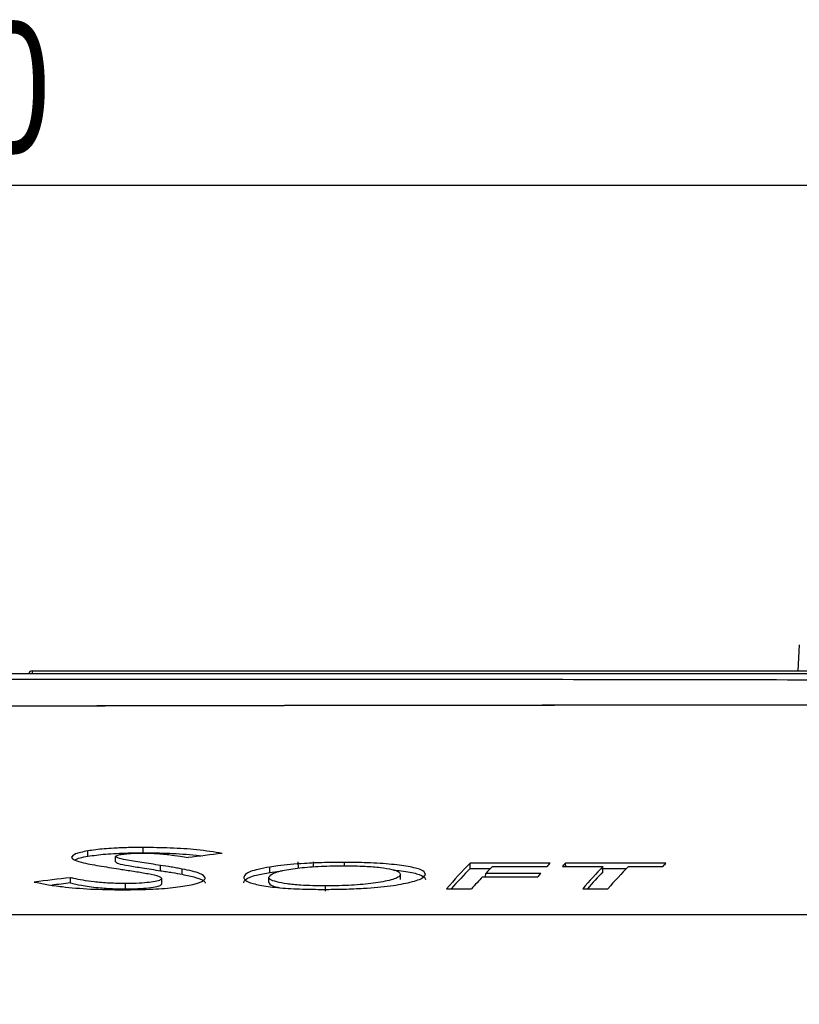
# Paper-space layout 'Sheet1' of a CAD drawing. Header units: millimetres. Extents: x -1 to 420, y -14 to 297.
# Tile 60 of 110: x 265 to 280, y 79 to 98. Entities that reach past the tile are written whole.
import ezdxf

# ---------------------------------------------------------------- set-up
doc = ezdxf.new("R2010")
doc.units = ezdxf.units.MM
doc.header["$PDSIZE"] = -1
doc.styles.add('SLDTEXTSTYLE1', font='TXT', dxfattribs={"width": 0.75})
doc.dimstyles.new('SLDDIMSTYLE1', dxfattribs={"dimtxt": 2.5, "dimasz": 3, "dimexe": 0, "dimexo": 0.0625, "dimtad": 1, "dimdec": 1, "dimlfac": 5, "dimrnd": 1e-09, "dimzin": 4, "dimdsep": 46, "dimtxsty": 'SLDTEXTSTYLE1', "dimblk1": 'CLOSED', "dimblk2": 'CLOSED', "dimsah": 1, "dimcen": 0.09, "dimadec": 0, "dimazin": 1, "dimtfac": 1, "dimtofl": 0, "dimtmove": 0, "dimatfit": 3, "dimldrblk": 'CLOSED', "dimfxl": 1, "dimfrac": 2, "dimtolj": 1, "dimtzin": 12, "dimarcsym": 0})

# ---------------------------------------------------------------- blocks, each defined once
blk = doc.blocks.new('_Closed')
at = {"color": 0, "linetype": 'ByBlock', "lineweight": -2}
for p, q in [((-1, 0.166667), (0, 0)), ((-1, 0.166667), (-1, -0.166667)), ((0, 0), (-1, -0.166667)), ((0, 0), (-1, 0))]:
    blk.add_line(p, q, dxfattribs=at)
blk = doc.blocks.new('_D_16')
at = {"color": 0, "linetype": 'Continuous', "lineweight": -2}
for p, q in [((200.542, 60.15), (200.542, 94.572)), ((321.142, 94.572), (203.542, 94.572)), ((324.142, 60.15), (324.142, 94.572))]:
    blk.add_line(p, q, dxfattribs=at)
at = {"layer": 'Defpoints', "color": 0}
for p in [(200.542, 94.572), (200.542, 60.087), (324.142, 60.087)]:
    blk.add_point(p, dxfattribs=at)
at = {"color": 0, "lineweight": -2, "xscale": 3, "yscale": 3, "zscale": 3, "rotation": 180}
blk.add_blockref('_Closed', (200.542, 94.572), dxfattribs=at)
at = {"color": 0, "lineweight": -2, "xscale": 3, "yscale": 3, "zscale": 3}
blk.add_blockref('_Closed', (324.142, 94.572), dxfattribs=at)
at = {"color": 0, "lineweight": 18, "insert": (262.342, 97.697), "char_height": 2.5, "attachment_point": 2, "style": 'SLDTEXTSTYLE1'}
blk.add_mtext('\\A1;618.0', dxfattribs=at)

psp = doc.layouts.new('Sheet1')

# ---------------------------------------------------------------- linework, layer by layer
at = {"color": 7, "linetype": 'Continuous', "lineweight": 25}
for p, q in [((279.805, 85.791), (279.779, 85.292)), ((265.136, 85.292), (301.371, 85.292)), ((265.136, 85.292), (265.136, 85.234)), ((267.259, 81.812), (267.259, 81.913)), ((266.204, 81.746), (266.203, 81.847)), ((266.733, 81.641), (266.734, 81.742)), ((267.592, 81.469), (267.592, 81.57)), ((269.684, 81.437), (269.683, 81.538)), ((270.229, 81.517), (270.227, 81.637)), ((270.512, 81.637), (270.511, 81.543)), ((271.113, 81.563), (271.113, 81.628)), ((275.04, 81.615), (273.512, 81.615)), ((273.513, 81.514), (273.512, 81.615)), ((273.938, 81.551), (274.982, 81.551)), ((275.278, 81.551), (276.051, 81.551)), ((277.255, 81.615), (275.338, 81.615)), ((275.339, 81.551), (275.338, 81.615)), ((276.052, 81.45), (276.051, 81.551)), ((276.538, 81.551), (277.197, 81.551)), ((265.869, 81.234), (265.869, 81.335)), ((268.008, 81.4), (268.009, 81.501)), ((269.662, 81.245), (269.662, 81.346)), ((269.684, 81.437), (269.919, 81.464)), ((272.18, 81.298), (272.179, 81.4)), ((273.513, 81.514), (273.902, 81.514)), ((273.748, 81.352), (274.805, 81.352)), ((273.809, 81.352), (273.81, 81.417)), ((274.862, 81.417), (273.81, 81.417)), ((276.051, 81.514), (276.502, 81.514)), ((266.922, 81.121), (266.922, 81.222)), ((267.617, 81.219), (267.616, 81.321)), ((270.746, 81.078), (270.746, 81.179)), ((273.059, 81.125), (273.539, 81.125)), ((275.664, 81.125), (276.143, 81.125)), ((264.713, 80.634), (300.571, 80.634))]:
    psp.add_line(p, q, dxfattribs=at)
for centre, radius, start, end in [((265.136, 85.232), 0.06, 90, 178), ((265.106, 84.804), 0.431, 86.0143, 93.9857)]:
    psp.add_arc(centre, radius, start, end, dxfattribs=at)
for centre, major_axis, ratio, start_param, end_param in [((311.643, -209.319), (336.997, 14.137), 0.871272, 1.661738, 1.663692), ((281.971, -209.319), (-2.642, 293.956), 0.140213, 0.142259, 0.153468), ((277.349, -209.319), (2.643, 293.956), 0.140614, 0.146296, 0.149417), ((277.988, -209.319), (2.632, 293.956), 0.130999, 0.144692, 0.146205), ((283.713, -209.319), (-2.64, 293.956), 0.13821, 0.142278, 0.14379), ((284.496, -209.319), (-2.64, 293.956), 0.138451, 0.143788, 0.153485), ((279.868, -209.319), (2.641, 293.956), 0.138691, 0.146277, 0.155974), ((280.152, -209.319), (2.631, 293.956), 0.129797, 0.144681, 0.146193), ((325.857, -209.319), (373.859, -8.537), 0.785944, 1.749868, 1.751738), ((281.971, -209.319), (-2.641, 293.856), 0.140213, 0.142311, 0.151271), ((277.35, -209.319), (2.643, 293.956), 0.140614, 0.150919, 0.155993), ((277.988, -209.319), (2.632, 293.956), 0.130999, 0.149326, 0.150828), ((284.496, -209.319), (-2.64, 293.856), 0.138451, 0.143835, 0.151288), ((325.857, -209.319), (373.732, -8.534), 0.785944, 1.749924, 1.750875)]:
    psp.add_ellipse(centre, major_axis=major_axis, ratio=ratio, start_param=start_param, end_param=end_param, dxfattribs=at)
for points, knots in [([(216.783, 85.237), (217.224, 85.237), (218.42, 85.237), (220.466, 85.237), (222.93, 85.237), (225.471, 85.237), (228.063, 85.237), (230.677, 85.237), (233.302, 85.237), (235.928, 85.237), (238.925, 85.237), (242.286, 85.237), (246, 85.237), (249.886, 85.237), (253.941, 85.237), (258.951, 85.237), (264.73, 85.237), (270.201, 85.237), (274.588, 85.237), (277.877, 85.237), (281.177, 85.237), (284.491, 85.237), (287.818, 85.237), (291.15, 85.237), (294.463, 85.237), (297.743, 85.237), (299.881, 85.237), (300.948, 85.237)], [0, 0, 0, 0, 0.0181844, 0.0492811, 0.0804962, 0.1117804, 0.1430495, 0.1741918, 0.2048489, 0.2355321, 0.2661989, 0.3095315, 0.352901, 0.3962582, 0.4461801, 0.4961067, 0.573894, 0.651674, 0.6902418, 0.7288301, 0.7674001, 0.8059431, 0.8446974, 0.883574, 0.9224649, 0.9612895, 1, 1, 1, 1]), ([(300.632, 84.918), (299.999, 84.935), (298.734, 84.968), (296.447, 85.009), (293.769, 85.045), (290.695, 85.072), (287.601, 85.09), (284.438, 85.102), (281.215, 85.112), (277.937, 85.119), (274.67, 85.123), (270.3, 85.126), (264.841, 85.126), (259.063, 85.121), (254.048, 85.114), (249.974, 85.106), (246.061, 85.096), (242.314, 85.084), (238.915, 85.071), (235.876, 85.057), (233.202, 85.041), (230.529, 85.019), (227.866, 84.995), (225.219, 84.963), (222.616, 84.906), (220.064, 84.818), (218.423, 84.715), (217.604, 84.664)], [0, 0, 0, 0, 0.0237284, 0.0474568, 0.0840997, 0.1208221, 0.1575719, 0.1942522, 0.2331839, 0.2721463, 0.3111292, 0.3500889, 0.4291391, 0.5081986, 0.5591873, 0.6101713, 0.6547022, 0.6992452, 0.7437526, 0.7754838, 0.8072309, 0.8389543, 0.8711102, 0.9033622, 0.9356349, 0.9678637, 1, 1, 1, 1]), ([(306.465, 84.599), (305.938, 84.602), (304.884, 84.609), (303.264, 84.617), (301.618, 84.623), (299.764, 84.628), (297.701, 84.631), (295.429, 84.634), (292.733, 84.635), (289.612, 84.636), (285.862, 84.636), (281.904, 84.636), (277.741, 84.634), (273.588, 84.63), (268.087, 84.623), (262.622, 84.611), (257.16, 84.595), (253.571, 84.584), (250.493, 84.575), (247.928, 84.569), (245.352, 84.564), (242.615, 84.56), (239.72, 84.559), (236.672, 84.561), (233.599, 84.567), (230.516, 84.578), (227.439, 84.591), (224.828, 84.604), (222.67, 84.616), (220.936, 84.624), (219.23, 84.631), (218.123, 84.634), (217.569, 84.635)], [0, 0, 0, 0, 0.0190121, 0.038024, 0.0571664, 0.076309, 0.1017237, 0.1271565, 0.1525748, 0.1914936, 0.2304194, 0.2763365, 0.3222636, 0.3685184, 0.4147782, 0.506452, 0.5522908, 0.5981267, 0.6265354, 0.6549432, 0.683429, 0.7119133, 0.7454576, 0.7790199, 0.8125502, 0.8472596, 0.8820098, 0.9167088, 0.9374463, 0.9581837, 0.9790921, 1, 1, 1, 1]), ([(219.356, 84.654), (219.511, 84.653), (220.404, 84.648), (222.102, 84.637), (224.62, 84.621), (227.393, 84.605), (230.41, 84.591), (233.476, 84.579), (236.57, 84.572), (239.671, 84.567), (242.885, 84.568), (246.206, 84.572), (249.632, 84.58), (253.741, 84.591), (258.522, 84.605), (263.978, 84.619), (268.989, 84.63), (273.57, 84.636), (277.72, 84.64), (281.889, 84.642), (285.612, 84.643), (288.876, 84.644), (291.678, 84.644), (294.469, 84.644), (297.235, 84.644), (299.809, 84.642), (302.181, 84.639), (303.88, 84.637), (304.821, 84.634), (305.051, 84.633)], [0, 0, 0, 0, 0.006052, 0.034924, 0.063769, 0.099095, 0.134545, 0.170105, 0.205717, 0.241287, 0.276694, 0.316143, 0.355614, 0.395079, 0.458678, 0.522291, 0.585903, 0.633897, 0.681926, 0.729913, 0.77785, 0.809924, 0.842075, 0.874231, 0.906341, 0.93838, 0.964886, 0.99141, 1, 1, 1, 1]), ([(267.259, 81.913), (267.165, 81.912), (266.974, 81.911), (266.657, 81.899), (266.39, 81.876), (266.252, 81.855), (266.203, 81.847)], [0, 0, 0, 0, 0.23469, 0.477036, 0.818142, 1, 1, 1, 1]), ([(268.772, 81.8), (268.619, 81.825), (268.345, 81.869), (267.798, 81.907), (267.435, 81.911), (267.259, 81.913)], [0, 0, 0, 0, 0.391216, 0.705293, 1, 1, 1, 1]), ([(266.203, 81.847), (266.155, 81.838), (266.062, 81.82), (265.929, 81.78), (265.908, 81.748), (265.894, 81.726)], [0, 0, 0, 0, 0.259509, 0.507571, 1, 1, 1, 1]), ([(265.894, 81.726), (265.897, 81.717), (265.905, 81.697), (265.97, 81.661), (266.062, 81.636), (266.121, 81.619)], [0, 0, 0, 0, 0.256234, 0.516058, 1, 1, 1, 1]), ([(265.952, 81.674), (265.981, 81.689), (266.034, 81.715), (266.152, 81.736), (266.204, 81.746)], [0, 0, 0, 0, 0.555075, 1, 1, 1, 1]), ([(266.204, 81.746), (266.311, 81.761), (266.525, 81.791), (266.917, 81.81), (267.164, 81.811), (267.259, 81.812)], [0, 0, 0, 0, 0.379317, 0.762528, 1, 1, 1, 1]), ([(266.734, 81.742), (266.739, 81.749), (266.749, 81.763), (266.833, 81.781), (266.952, 81.796), (267.099, 81.805), (267.205, 81.805), (267.252, 81.806)], [0, 0, 0, 0, 0.199932, 0.393784, 0.586198, 0.818112, 1, 1, 1, 1]), ([(267.592, 81.57), (267.473, 81.589), (267.245, 81.624), (266.959, 81.669), (266.768, 81.708), (266.744, 81.732), (266.734, 81.742)], [0, 0, 0, 0, 0.34754, 0.664409, 0.858226, 1, 1, 1, 1]), ([(267.252, 81.806), (267.326, 81.804), (267.51, 81.801), (267.751, 81.778), (267.957, 81.749), (268.069, 81.729), (268.119, 81.72)], [0, 0, 0, 0, 0.202549, 0.500456, 0.777807, 1, 1, 1, 1]), ([(267.259, 81.812), (267.365, 81.811), (267.579, 81.81), (267.983, 81.795), (268.232, 81.77), (268.394, 81.754)], [0, 0, 0, 0, 0.256328, 0.519708, 1, 1, 1, 1]), ([(266.121, 81.619), (266.174, 81.608), (266.28, 81.586), (266.525, 81.545), (266.718, 81.515), (266.846, 81.495)], [0, 0, 0, 0, 0.25126, 0.503497, 1, 1, 1, 1]), ([(266.733, 81.641), (266.746, 81.629), (266.777, 81.602), (266.99, 81.564), (267.266, 81.519), (267.475, 81.487), (267.592, 81.469)], [0, 0, 0, 0, 0.160492, 0.39249, 0.662474, 1, 1, 1, 1]), ([(268.009, 81.501), (267.975, 81.508), (267.907, 81.521), (267.766, 81.543), (267.66, 81.56), (267.592, 81.57)], [0, 0, 0, 0, 0.263324, 0.527979, 1, 1, 1, 1]), ([(269.683, 81.538), (269.605, 81.524), (269.393, 81.486), (269.211, 81.417), (269.191, 81.363), (269.183, 81.341)], [0, 0, 0, 0, 0.256612, 0.693649, 1, 1, 1, 1]), ([(269.662, 81.346), (269.685, 81.374), (269.729, 81.429), (270.011, 81.495), (270.383, 81.541), (270.765, 81.561), (271.009, 81.563), (271.099, 81.564)], [0, 0, 0, 0, 0.24753, 0.4789647, 0.6801476, 0.8814544, 1, 1, 1, 1]), ([(271.113, 81.628), (270.984, 81.627), (270.721, 81.625), (270.274, 81.606), (269.922, 81.574), (269.734, 81.546), (269.683, 81.538)], [0, 0, 0, 0, 0.240714, 0.489752, 0.862461, 1, 1, 1, 1]), ([(271.099, 81.564), (271.237, 81.562), (271.488, 81.559), (271.808, 81.532), (272.031, 81.495), (272.16, 81.449), (272.172, 81.416), (272.179, 81.4)], [0, 0, 0, 0, 0.235326, 0.426467, 0.617637, 0.809768, 1, 1, 1, 1]), ([(272.659, 81.403), (272.644, 81.432), (272.615, 81.485), (272.344, 81.551), (271.969, 81.599), (271.533, 81.625), (271.237, 81.627), (271.113, 81.628)], [0, 0, 0, 0, 0.237107, 0.437359, 0.637174, 0.846871, 1, 1, 1, 1]), ([(266.922, 81.222), (266.819, 81.224), (266.601, 81.228), (266.245, 81.261), (266.017, 81.301), (265.89, 81.33), (265.869, 81.335)], [0, 0, 0, 0, 0.229347, 0.48243, 0.913548, 1, 1, 1, 1]), ([(266.846, 81.495), (266.933, 81.482), (267.107, 81.455), (267.359, 81.413), (267.574, 81.37), (267.603, 81.336), (267.616, 81.321)], [0, 0, 0, 0, 0.2629743, 0.5261202, 0.7911507, 1, 1, 1, 1]), ([(267.592, 81.469), (267.629, 81.463), (267.705, 81.452), (267.846, 81.429), (267.945, 81.412), (268.008, 81.4)], [0, 0, 0, 0, 0.258194, 0.522826, 1, 1, 1, 1]), ([(268.008, 81.4), (268.097, 81.381), (268.299, 81.339), (268.437, 81.278), (268.446, 81.239), (268.448, 81.23)], [0, 0, 0, 0, 0.375211, 0.848716, 1, 1, 1, 1]), ([(268.449, 81.331), (268.428, 81.36), (268.394, 81.406), (268.201, 81.461), (268.073, 81.488), (268.009, 81.501)], [0, 0, 0, 0, 0.466818, 0.730995, 1, 1, 1, 1]), ([(269.183, 81.341), (269.189, 81.325), (269.201, 81.293), (269.293, 81.239), (269.508, 81.184), (269.867, 81.139), (270.287, 81.115), (270.575, 81.113), (270.711, 81.112)], [0, 0, 0, 0, 0.133061, 0.265589, 0.454301, 0.642873, 0.832111, 1, 1, 1, 1]), ([(269.184, 81.24), (269.19, 81.259), (269.206, 81.309), (269.368, 81.379), (269.593, 81.42), (269.684, 81.437)], [0, 0, 0, 0, 0.2564209, 0.6982988, 1, 1, 1, 1]), ([(270.746, 81.179), (270.583, 81.181), (270.316, 81.184), (269.999, 81.216), (269.799, 81.255), (269.679, 81.3), (269.667, 81.332), (269.662, 81.346)], [0, 0, 0, 0, 0.276953, 0.455465, 0.633596, 0.835143, 1, 1, 1, 1]), ([(270.711, 81.112), (270.841, 81.113), (271.102, 81.115), (271.548, 81.134), (272.009, 81.176), (272.398, 81.249), (272.625, 81.327), (272.649, 81.381), (272.659, 81.403)], [0, 0, 0, 0, 0.128317, 0.2562135, 0.4513699, 0.6462422, 0.8529593, 1, 1, 1, 1]), ([(272.179, 81.4), (272.172, 81.384), (272.16, 81.354), (272.049, 81.298), (271.784, 81.242), (271.369, 81.195), (271.001, 81.18), (270.793, 81.179), (270.746, 81.179)], [0, 0, 0, 0, 0.134608, 0.268704, 0.509744, 0.725546, 0.938011, 1, 1, 1, 1]), ([(272.047, 81.482), (272.097, 81.478), (272.287, 81.461), (272.511, 81.413), (272.645, 81.354), (272.655, 81.316), (272.658, 81.302)], [0, 0, 0, 0, 0.122319, 0.46422, 0.80659, 1, 1, 1, 1]), ([(265.179, 81.253), (265.256, 81.237), (265.412, 81.204), (265.758, 81.155), (266.247, 81.112), (266.665, 81.107), (266.875, 81.104)], [0, 0, 0, 0, 0.191995, 0.3882887, 0.6927482, 1, 1, 1, 1]), ([(265.869, 81.234), (265.936, 81.219), (266.086, 81.186), (266.366, 81.146), (266.669, 81.124), (266.854, 81.122), (266.922, 81.121)], [0, 0, 0, 0, 0.266905, 0.589301, 0.849122, 1, 1, 1, 1]), ([(266.875, 81.104), (267.068, 81.106), (267.426, 81.11), (267.895, 81.149), (268.241, 81.206), (268.427, 81.27), (268.443, 81.313), (268.449, 81.331)], [0, 0, 0, 0, 0.238178, 0.441343, 0.64427, 0.857386, 1, 1, 1, 1]), ([(267.616, 81.321), (267.608, 81.308), (267.592, 81.285), (267.462, 81.256), (267.29, 81.235), (267.099, 81.224), (266.971, 81.223), (266.922, 81.222)], [0, 0, 0, 0, 0.230854, 0.434838, 0.637832, 0.859132, 1, 1, 1, 1]), ([(266.922, 81.121), (267.003, 81.122), (267.161, 81.124), (267.373, 81.142), (267.524, 81.166), (267.606, 81.194), (267.613, 81.212), (267.617, 81.219)], [0, 0, 0, 0, 0.227493, 0.447203, 0.666691, 0.851283, 1, 1, 1, 1]), ([(269.662, 81.245), (269.672, 81.222), (269.688, 81.185), (269.823, 81.155), (269.872, 81.144)], [0, 0, 0, 0, 0.638428, 1, 1, 1, 1])]:
    psp.add_open_spline(points, degree=3, knots=knots, dxfattribs=at)

# ---------------------------------------------------------------- dimensions: what is measured, and where the dimension line sits
at = {"color": 7, "linetype": 'Continuous', "lineweight": 18}
dim = psp.add_linear_dim(base=(200.542, 94.572), p1=(324.142, 60.087), p2=(200.542, 60.087), dimstyle='SLDDIMSTYLE1', dxfattribs=at)
dim.commit()
dim.dimension.update_dxf_attribs({"geometry": '_D_16', "text_midpoint": (262.342, 94.572), "dimtype": 160})

doc.saveas('drawing.dxf')
